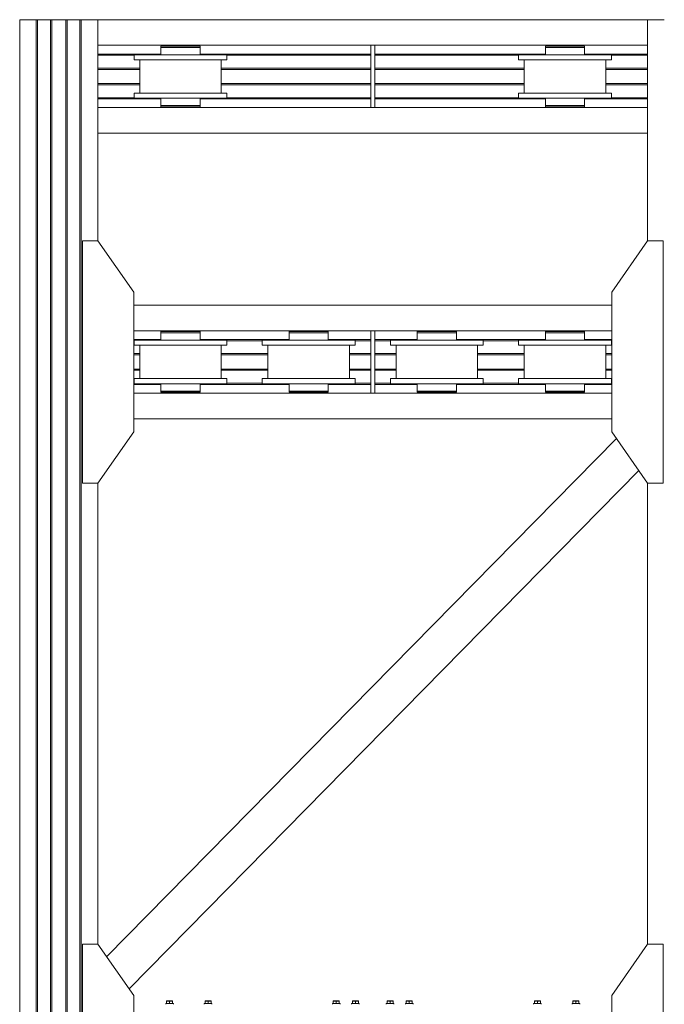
# Model space of a CAD drawing. Header units: millimetres. Extents: x 53056 to 116131, y -669674 to -625124.
# Tile 53 of 168: x 67445 to 69960, y -654486 to -650643. Entities that reach past the tile are written whole.
import ezdxf

# ---------------------------------------------------------------- set-up
doc = ezdxf.new("R2010")
doc.units = ezdxf.units.MM
doc.header["$MEASUREMENT"] = 0
doc.linetypes.add('DGN Style 1', pattern=[536.199087, 0.892178, -535.306909])
for name, color, linetype, lineweight in [('Main Cradle', 7, 'Continuous', 0), ('Main Cradle Blocks', 7, 'Continuous', 0), ('Main Cradle Rails', 7, 'Continuous', 0)]:
    doc.layers.add(name, color=color, linetype=linetype, lineweight=lineweight)

# ---------------------------------------------------------------- blocks, each defined once
blk = doc.blocks.new('*U55')
at = {"layer": 'Main Cradle', "color": 7, "linetype": 'Continuous', "lineweight": 0}
for p, q in [((-17148.7, -4626.6), (-17148.7, -3243.7)), ((-17083.8, -4626.6), (-17083.8, -3243.7)), ((-17079.1, -4626.6), (-17079.1, -3243.7)), ((-17028.8, -4626.6), (-17028.8, -3243.7)), ((-17023.8, -4626.6), (-17023.8, -3243.7)), ((-16968.8, -4626.6), (-16968.8, -3243.7)), ((-16963.8, -4626.6), (-16963.8, -3243.7)), ((-16913.4, -4626.6), (-16913.4, -3243.7)), ((-16908.8, -4626.6), (-16908.8, -3243.7)), ((-16843.9, -4106.9), (-16843.9, -3243.7)), ((-14698.7, -3243.7), (-16843.9, -3243.7)), ((-14698.7, -3243.7), (-14698.7, -4106.9)), ((-16843.9, -3343.7), (-15779.3, -3343.7)), ((-16561.3, -3346.7), (-16561.3, -3343.7)), ((-16451.9, -3380.2), (-16521.3, -3380.2)), ((-16481.3, -3343.7), (-16481.3, -3346.7)), ((-16467.4, -3346.7), (-16450.9, -3346.7)), ((-16450.9, -3346.7), (-16445.1, -3346.7)), ((-15763.3, -3343.7), (-14698.7, -3343.7)), ((-15021.3, -3380.2), (-15090.6, -3380.2)), ((-15061.3, -3346.7), (-15061.3, -3343.7)), ((-14951.9, -3380.2), (-15021.3, -3380.2)), ((-14981.3, -3343.7), (-14981.3, -3346.7)), ((-14967.4, -3346.7), (-14950.9, -3346.7)), ((-14950.9, -3346.7), (-14945.1, -3346.7)), ((-16680.3, -3530.2), (-16680.3, -3400.2)), ((-16362.3, -3400.2), (-16362.3, -3530.2)), ((-16340.1, -3400.2), (-16353.8, -3400.2)), ((-15180.3, -3530.2), (-15180.3, -3400.2)), ((-14862.3, -3400.2), (-14862.3, -3530.2)), ((-14840.1, -3400.2), (-14853.8, -3400.2)), ((-16451.9, -3530.2), (-16521.3, -3530.2)), ((-14951.9, -3530.2), (-15021.3, -3530.2)), ((-16450.9, -3550.2), (-16445.1, -3550.2)), ((-16340.1, -3550.2), (-16353.8, -3550.2)), ((-14950.9, -3550.2), (-14945.1, -3550.2)), ((-14840.1, -3550.2), (-14853.8, -3550.2)), ((-16843.9, -3586.7), (-15779.3, -3586.7)), ((-16561.3, -3586.7), (-16561.3, -3583.7)), ((-16558.7, -3583.7), (-16558.2, -3583.7)), ((-16550.4, -3578.7), (-16521.3, -3578.7)), ((-16493, -3583.7), (-16492.9, -3583.7)), ((-16492.9, -3583.7), (-16492.7, -3583.7)), ((-16492.7, -3583.7), (-16492.1, -3583.7)), ((-16492.1, -3583.7), (-16485.9, -3583.7)), ((-16485.9, -3583.7), (-16484.3, -3583.7)), ((-16484.3, -3583.7), (-16481.3, -3583.7)), ((-16481.3, -3583.7), (-16481.3, -3586.7)), ((-16467.4, -3578.7), (-16450.9, -3578.7)), ((-16450.9, -3578.7), (-16445.1, -3578.7)), ((-15763.3, -3586.7), (-14698.7, -3586.7)), ((-15061.3, -3586.7), (-15061.3, -3583.7)), ((-15050.4, -3578.7), (-15021.3, -3578.7)), ((-14984.3, -3583.7), (-14981.3, -3583.7)), ((-14981.3, -3583.7), (-14981.3, -3586.7)), ((-14967.4, -3578.7), (-14950.9, -3578.7)), ((-14950.9, -3578.7), (-14945.1, -3578.7)), ((-14698.7, -3686.7), (-16843.9, -3686.7)), ((-14838.7, -4357.9), (-16703.9, -4357.9)), ((-16703.9, -4457.9), (-15779.3, -4457.9)), ((-16561.3, -4460.9), (-16561.3, -4457.9)), ((-16451.9, -4494.4), (-16521.3, -4494.4)), ((-16481.3, -4457.9), (-16481.3, -4460.9)), ((-16467.4, -4460.9), (-16450.9, -4460.9)), ((-16450.9, -4460.9), (-16445.1, -4460.9)), ((-16021.3, -4494.4), (-16090.6, -4494.4)), ((-16061.3, -4460.9), (-16061.3, -4457.9)), ((-15951.9, -4494.4), (-16021.3, -4494.4)), ((-15981.3, -4457.9), (-15981.3, -4460.9)), ((-15967.4, -4460.9), (-15950.9, -4460.9)), ((-15950.9, -4460.9), (-15945.1, -4460.9)), ((-15779.3, -4626.6), (-15779.3, -4457.9)), ((-15763.3, -4457.9), (-14838.7, -4457.9)), ((-15521.3, -4494.4), (-15590.6, -4494.4)), ((-15561.3, -4460.9), (-15561.3, -4457.9)), ((-15451.9, -4494.4), (-15521.3, -4494.4)), ((-15481.3, -4457.9), (-15481.3, -4460.9)), ((-15467.4, -4460.9), (-15450.9, -4460.9)), ((-15450.9, -4460.9), (-15445.1, -4460.9)), ((-15021.3, -4494.4), (-15090.6, -4494.4)), ((-15061.3, -4460.9), (-15061.3, -4457.9)), ((-14951.9, -4494.4), (-15021.3, -4494.4)), ((-14981.3, -4457.9), (-14981.3, -4460.9)), ((-14967.4, -4460.9), (-14950.9, -4460.9)), ((-14950.9, -4460.9), (-14945.1, -4460.9)), ((-16680.3, -4626.6), (-16680.3, -4514.4)), ((-16362.3, -4514.4), (-16362.3, -4626.6)), ((-16340.1, -4514.4), (-16353.8, -4514.4)), ((-16180.3, -4626.6), (-16180.3, -4514.4)), ((-15862.3, -4514.4), (-15862.3, -4626.6)), ((-15840.1, -4514.4), (-15853.8, -4514.4)), ((-15680.3, -4626.6), (-15680.3, -4514.4)), ((-15521.3, -4514.4), (-15582.1, -4514.4)), ((-15362.3, -4514.4), (-15362.3, -4626.6)), ((-15340.1, -4514.4), (-15353.8, -4514.4)), ((-15180.3, -4626.6), (-15180.3, -4514.4)), ((-15021.3, -4514.4), (-15082.1, -4514.4)), ((-14862.3, -4514.4), (-14862.3, -4626.6)), ((-14840.1, -4514.4), (-14853.8, -4514.4)), ((-17148.7, -9136.6), (-17148.7, -4626.6)), ((-17083.8, -9136.6), (-17083.8, -4626.6)), ((-17079.1, -9136.6), (-17079.1, -4626.6)), ((-17028.8, -9136.6), (-17028.8, -4626.6)), ((-17023.8, -9136.6), (-17023.8, -4626.6)), ((-16968.8, -9136.6), (-16968.8, -4626.6)), ((-16963.8, -9136.6), (-16963.8, -4626.6)), ((-16913.4, -9136.6), (-16913.4, -4626.6)), ((-16908.8, -9136.6), (-16908.8, -4626.6)), ((-16680.3, -4644.4), (-16680.3, -4626.6)), ((-16451.9, -4644.4), (-16521.3, -4644.4)), ((-16362.3, -4626.6), (-16362.3, -4644.4)), ((-16180.3, -4644.4), (-16180.3, -4626.6)), ((-15960.4, -4644.4), (-16021.3, -4644.4)), ((-15951.9, -4644.4), (-15960.4, -4644.4)), ((-15862.3, -4626.6), (-15862.3, -4644.4)), ((-15680.3, -4644.4), (-15680.3, -4626.6)), ((-15460.4, -4644.4), (-15521.3, -4644.4)), ((-15451.9, -4644.4), (-15460.4, -4644.4)), ((-15362.3, -4626.6), (-15362.3, -4644.4)), ((-15180.3, -4644.4), (-15180.3, -4626.6)), ((-14960.4, -4644.4), (-15021.3, -4644.4)), ((-14951.9, -4644.4), (-14960.4, -4644.4)), ((-14862.3, -4626.6), (-14862.3, -4644.4)), ((-16597.5, -4664.4), (-16597.5, -4692.9)), ((-16450.9, -4664.4), (-16445.1, -4664.4)), ((-16445.1, -4692.9), (-16445.1, -4664.4)), ((-16340.1, -4664.4), (-16353.8, -4664.4)), ((-16097.5, -4664.4), (-16097.5, -4692.9)), ((-15950.9, -4664.4), (-15945.1, -4664.4)), ((-15945.1, -4692.9), (-15945.1, -4664.4)), ((-15840.1, -4664.4), (-15853.8, -4664.4)), ((-15597.5, -4664.4), (-15597.5, -4692.9)), ((-15450.9, -4664.4), (-15445.1, -4664.4)), ((-15445.1, -4692.9), (-15445.1, -4664.4)), ((-15340.1, -4664.4), (-15353.8, -4664.4)), ((-15097.5, -4664.4), (-15097.5, -4692.9)), ((-14950.9, -4664.4), (-14945.1, -4664.4)), ((-14945.1, -4692.9), (-14945.1, -4664.4)), ((-14840.1, -4664.4), (-14853.8, -4664.4)), ((-16703.9, -4700.9), (-15779.3, -4700.9)), ((-16561.3, -4700.9), (-16561.3, -4697.9)), ((-16558.7, -4697.9), (-16558.2, -4697.9)), ((-16550.4, -4692.9), (-16521.3, -4692.9)), ((-16493, -4697.9), (-16492.9, -4697.9)), ((-16492.9, -4697.9), (-16492.7, -4697.9)), ((-16492.7, -4697.9), (-16492.1, -4697.9)), ((-16492.1, -4697.9), (-16485.9, -4697.9)), ((-16485.9, -4697.9), (-16484.3, -4697.9)), ((-16484.3, -4697.9), (-16481.3, -4697.9)), ((-16481.3, -4697.9), (-16481.3, -4700.9)), ((-16467.4, -4692.9), (-16450.9, -4692.9)), ((-16450.9, -4692.9), (-16445.1, -4692.9)), ((-16061.3, -4700.9), (-16061.3, -4697.9)), ((-16050.4, -4692.9), (-16021.3, -4692.9)), ((-15984.3, -4697.9), (-15981.3, -4697.9)), ((-15981.3, -4697.9), (-15981.3, -4700.9)), ((-15967.4, -4692.9), (-15950.9, -4692.9)), ((-15950.9, -4692.9), (-15945.1, -4692.9)), ((-15763.3, -4700.9), (-14838.7, -4700.9)), ((-15561.3, -4700.9), (-15561.3, -4697.9)), ((-15558.7, -4697.9), (-15558.2, -4697.9)), ((-15550.4, -4692.9), (-15521.3, -4692.9)), ((-15493, -4697.9), (-15492.9, -4697.9)), ((-15492.9, -4697.9), (-15492.7, -4697.9)), ((-15492.7, -4697.9), (-15492.1, -4697.9)), ((-15492.1, -4697.9), (-15485.9, -4697.9)), ((-15485.9, -4697.9), (-15484.3, -4697.9)), ((-15484.3, -4697.9), (-15481.3, -4697.9)), ((-15481.3, -4697.9), (-15481.3, -4700.9)), ((-15467.4, -4692.9), (-15450.9, -4692.9)), ((-15450.9, -4692.9), (-15445.1, -4692.9)), ((-15061.3, -4700.9), (-15061.3, -4697.9)), ((-15050.4, -4692.9), (-15021.3, -4692.9)), ((-14984.3, -4697.9), (-14981.3, -4697.9)), ((-14981.3, -4697.9), (-14981.3, -4700.9)), ((-14967.4, -4692.9), (-14950.9, -4692.9)), ((-14950.9, -4692.9), (-14945.1, -4692.9)), ((-14838.7, -4800.9), (-16703.9, -4800.9)), ((-16809.5, -6900.3), (-14820.5, -4877.8)), ((-16722, -7025.3), (-14733, -5002.8)), ((-16843.9, -6851.2), (-16843.9, -5051.9)), ((-14698.7, -5051.9), (-14698.7, -6851.2))]:
    blk.add_line(p, q, dxfattribs=at)
at = {"layer": 'Main Cradle', "color": 7, "linetype": 'Continuous', "lineweight": 0, "flags": 128}
for points in [[(-17083.8, -3243.7), (-17148.7, -3243.7), (-17148.7, -3243.7)], [(-17028.8, -3243.7), (-17079.1, -3243.7), (-17080.9, -3243.7), (-17082.4, -3243.7), (-17083.4, -3243.7), (-17083.8, -3243.7), (-17083.8, -3243.7)], [(-16963.8, -3243.7), (-16963.8, -3243.7), (-16964.1, -3243.7), (-16965.2, -3243.7), (-16966.8, -3243.7), (-16968.8, -3243.7), (-17023.8, -3243.7), (-17025.7, -3243.7), (-17027.3, -3243.7), (-17028.4, -3243.7), (-17028.8, -3243.7), (-17028.8, -3243.7)], [(-16908.8, -3243.7), (-16908.8, -3243.7), (-16909.1, -3243.7), (-16910.1, -3243.7), (-16911.6, -3243.7), (-16913.4, -3243.7), (-16963.8, -3243.7)], [(-16843.9, -3243.7), (-16843.9, -3243.7), (-16908.8, -3243.7)], [(-14698.7, -3243.7), (-14698.7, -3243.7), (-14633.8, -3243.7)], [(-16521.3, -3400.2), (-16590.6, -3400.2), (-16649.4, -3400.2), (-16688.7, -3400.2), (-16702.5, -3400.2), (-16702.5, -3380.2), (-16702.5, -3380.2)], [(-16521.3, -3380.2), (-16590.6, -3380.2), (-16649.4, -3380.2), (-16688.7, -3380.2), (-16702.5, -3380.2)], [(-16597.5, -3346.7), (-16597.5, -3346.7), (-16597.5, -3351.7), (-16597.5, -3351.7)], [(-16597.5, -3346.7), (-16591.7, -3346.7), (-16575.1, -3346.7), (-16550.4, -3346.7), (-16521.3, -3346.7), (-16492.1, -3346.7), (-16467.4, -3346.7)], [(-16597.5, -3351.7), (-16597.5, -3351.7), (-16597.5, -3380.2)], [(-16597.5, -3351.7), (-16591.7, -3351.7), (-16575.1, -3351.7), (-16575.1, -3351.7)], [(-16591.7, -3351.7), (-16591.7, -3351.7), (-16575.1, -3351.7)], [(-16575.1, -3351.7), (-16550.4, -3351.7), (-16521.3, -3351.7), (-16521.3, -3351.7)], [(-16521.3, -3351.7), (-16521.3, -3351.7), (-16492.1, -3351.7), (-16467.4, -3351.7), (-16450.9, -3351.7), (-16445.1, -3351.7), (-16445.1, -3346.7)], [(-16340.1, -3380.2), (-16353.8, -3380.2), (-16393.1, -3380.2), (-16451.9, -3380.2)], [(-16445.1, -3380.2), (-16445.1, -3351.7), (-16445.1, -3351.7)], [(-16340.1, -3380.2), (-16340.1, -3380.2), (-16340.1, -3400.2)], [(-15779.3, -3343.7), (-15763.3, -3343.7), (-15763.3, -3586.7), (-15779.3, -3586.7), (-15779.3, -3343.7)], [(-14853.8, -3400.2), (-14893.1, -3400.2), (-14951.9, -3400.2), (-15021.3, -3400.2), (-15090.6, -3400.2), (-15149.4, -3400.2), (-15188.7, -3400.2), (-15202.5, -3400.2), (-15202.5, -3380.2), (-15202.5, -3380.2)], [(-15090.6, -3380.2), (-15090.6, -3380.2), (-15149.4, -3380.2), (-15188.7, -3380.2), (-15202.5, -3380.2)], [(-15097.5, -3346.7), (-15097.5, -3346.7), (-15097.5, -3351.7), (-15097.5, -3351.7)], [(-15097.5, -3346.7), (-15091.7, -3346.7), (-15075.1, -3346.7), (-15050.4, -3346.7), (-15021.3, -3346.7), (-14992.1, -3346.7), (-14967.4, -3346.7)], [(-15097.5, -3351.7), (-15097.5, -3351.7), (-15097.5, -3380.2)], [(-15097.5, -3351.7), (-15091.7, -3351.7), (-15075.1, -3351.7), (-15075.1, -3351.7)], [(-15091.7, -3351.7), (-15091.7, -3351.7), (-15075.1, -3351.7)], [(-15075.1, -3351.7), (-15050.4, -3351.7), (-15021.3, -3351.7), (-15021.3, -3351.7)], [(-15021.3, -3351.7), (-15021.3, -3351.7), (-14992.1, -3351.7), (-14967.4, -3351.7), (-14950.9, -3351.7), (-14945.1, -3351.7), (-14945.1, -3346.7)], [(-14840.1, -3380.2), (-14853.8, -3380.2), (-14893.1, -3380.2), (-14951.9, -3380.2)], [(-14945.1, -3380.2), (-14945.1, -3351.7), (-14945.1, -3351.7)], [(-14840.1, -3380.2), (-14840.1, -3380.2), (-14840.1, -3400.2)], [(-16353.8, -3400.2), (-16393.1, -3400.2), (-16451.9, -3400.2), (-16521.3, -3400.2), (-16521.3, -3400.2)], [(-16353.8, -3550.2), (-16393.1, -3550.2), (-16451.9, -3550.2), (-16521.3, -3550.2), (-16590.6, -3550.2), (-16649.4, -3550.2), (-16688.7, -3550.2), (-16702.5, -3550.2), (-16702.5, -3530.2), (-16702.5, -3530.2)], [(-16521.3, -3530.2), (-16590.6, -3530.2), (-16649.4, -3530.2), (-16688.7, -3530.2), (-16702.5, -3530.2)], [(-16340.1, -3530.2), (-16353.8, -3530.2), (-16393.1, -3530.2), (-16451.9, -3530.2)], [(-16340.1, -3530.2), (-16340.1, -3530.2), (-16340.1, -3550.2)], [(-15021.3, -3550.2), (-15021.3, -3550.2), (-15090.6, -3550.2), (-15149.4, -3550.2), (-15188.7, -3550.2), (-15202.5, -3550.2), (-15202.5, -3530.2), (-15202.5, -3530.2)], [(-15021.3, -3530.2), (-15090.6, -3530.2), (-15149.4, -3530.2), (-15188.7, -3530.2), (-15202.5, -3530.2)], [(-14840.1, -3530.2), (-14853.8, -3530.2), (-14893.1, -3530.2), (-14951.9, -3530.2)], [(-14840.1, -3530.2), (-14840.1, -3530.2), (-14840.1, -3550.2)], [(-16597.5, -3550.2), (-16597.5, -3578.7), (-16591.7, -3578.7), (-16575.1, -3578.7), (-16550.4, -3578.7), (-16550.4, -3578.7)], [(-16591.7, -3550.2), (-16591.7, -3550.2), (-16592.4, -3550.2), (-16597.5, -3550.2), (-16597.5, -3550.2)], [(-16445.1, -3578.7), (-16445.1, -3578.7), (-16445.1, -3550.2)], [(-15097.5, -3550.2), (-15097.5, -3578.7), (-15091.7, -3578.7), (-15075.1, -3578.7), (-15050.4, -3578.7), (-15050.4, -3578.7)], [(-15091.7, -3550.2), (-15091.7, -3550.2), (-15092.4, -3550.2), (-15097.5, -3550.2), (-15097.5, -3550.2)], [(-14853.8, -3550.2), (-14893.1, -3550.2), (-14951.9, -3550.2), (-15021.3, -3550.2)], [(-14945.1, -3578.7), (-14945.1, -3578.7), (-14945.1, -3550.2)], [(-16597.5, -3578.7), (-16597.5, -3578.7), (-16597.5, -3583.7), (-16591.7, -3583.7), (-16575.1, -3583.7), (-16550.4, -3583.7), (-16521.3, -3583.7), (-16492.1, -3583.7), (-16467.4, -3583.7), (-16450.9, -3583.7), (-16445.1, -3583.7), (-16445.1, -3578.7)], [(-16591.7, -3578.7), (-16591.7, -3578.7), (-16575.1, -3578.7)], [(-16561.3, -3583.7), (-16561.3, -3583.7), (-16558.7, -3583.7)], [(-16550.4, -3578.7), (-16550.4, -3578.7), (-16521.3, -3578.7)], [(-16521.3, -3578.7), (-16521.3, -3578.7), (-16492.1, -3578.7), (-16467.4, -3578.7)], [(-15097.5, -3578.7), (-15097.5, -3578.7), (-15097.5, -3583.7), (-15091.7, -3583.7), (-15075.1, -3583.7), (-15050.4, -3583.7), (-15021.3, -3583.7), (-14992.1, -3583.7), (-14967.4, -3583.7), (-14950.9, -3583.7), (-14945.1, -3583.7), (-14945.1, -3578.7)], [(-15091.7, -3578.7), (-15091.7, -3578.7), (-15075.1, -3578.7)], [(-15058.2, -3583.7), (-15058.2, -3583.7), (-15058.7, -3583.7), (-15061.3, -3583.7), (-15061.3, -3583.7), (-15061.3, -3583.7)], [(-15050.4, -3578.7), (-15050.4, -3578.7), (-15021.3, -3578.7)], [(-15021.3, -3578.7), (-15021.3, -3578.7), (-14992.1, -3578.7), (-14967.4, -3578.7)], [(-14992.1, -3583.7), (-14992.7, -3583.7), (-14992.9, -3583.7), (-14993, -3583.7)], [(-14984.3, -3583.7), (-14985.9, -3583.7), (-14992.1, -3583.7)], [(-16703.9, -4626.6), (-16703.9, -4306.9), (-16843.8, -4106.9), (-16903.8, -4106.9), (-16903.9, -4626.6)], [(-14838.7, -4626.6), (-14838.7, -4306.9), (-14698.7, -4106.9), (-14638.7, -4106.9), (-14638.7, -4626.6)], [(-16521.3, -4514.4), (-16590.6, -4514.4), (-16649.4, -4514.4), (-16688.7, -4514.4), (-16702.5, -4514.4), (-16702.5, -4494.4), (-16702.5, -4494.4)], [(-16521.3, -4494.4), (-16590.6, -4494.4), (-16649.4, -4494.4), (-16688.7, -4494.4), (-16702.5, -4494.4)], [(-16597.5, -4460.9), (-16597.5, -4460.9), (-16597.5, -4465.9), (-16597.5, -4465.9)], [(-16597.5, -4460.9), (-16591.7, -4460.9), (-16575.1, -4460.9), (-16550.4, -4460.9), (-16521.3, -4460.9), (-16492.1, -4460.9), (-16467.4, -4460.9)], [(-16597.5, -4465.9), (-16597.5, -4465.9), (-16597.5, -4494.4)], [(-16597.5, -4465.9), (-16591.7, -4465.9), (-16575.1, -4465.9), (-16575.1, -4465.9)], [(-16591.7, -4465.9), (-16591.7, -4465.9), (-16575.1, -4465.9)], [(-16575.1, -4465.9), (-16550.4, -4465.9), (-16521.3, -4465.9), (-16521.3, -4465.9)], [(-16521.3, -4465.9), (-16521.3, -4465.9), (-16492.1, -4465.9), (-16467.4, -4465.9), (-16450.9, -4465.9), (-16445.1, -4465.9), (-16445.1, -4460.9)], [(-16340.1, -4494.4), (-16353.8, -4494.4), (-16393.1, -4494.4), (-16451.9, -4494.4)], [(-16445.1, -4494.4), (-16445.1, -4465.9), (-16445.1, -4465.9)], [(-16340.1, -4494.4), (-16340.1, -4494.4), (-16340.1, -4514.4)], [(-16021.3, -4514.4), (-16090.6, -4514.4), (-16149.4, -4514.4), (-16188.7, -4514.4), (-16202.5, -4514.4), (-16202.5, -4494.4), (-16202.5, -4494.4)], [(-16090.6, -4494.4), (-16090.6, -4494.4), (-16149.4, -4494.4), (-16188.7, -4494.4), (-16202.5, -4494.4)], [(-16097.5, -4460.9), (-16097.5, -4460.9), (-16097.5, -4465.9), (-16097.5, -4465.9)], [(-16097.5, -4460.9), (-16091.7, -4460.9), (-16075.1, -4460.9), (-16050.4, -4460.9), (-16021.3, -4460.9), (-15992.1, -4460.9), (-15967.4, -4460.9)], [(-16097.5, -4465.9), (-16097.5, -4465.9), (-16097.5, -4494.4)], [(-16097.5, -4465.9), (-16091.7, -4465.9), (-16075.1, -4465.9), (-16050.4, -4465.9), (-16021.3, -4465.9), (-16021.3, -4465.9)], [(-16091.7, -4465.9), (-16091.7, -4465.9), (-16075.1, -4465.9)], [(-16021.3, -4465.9), (-16021.3, -4465.9), (-15992.1, -4465.9), (-15967.4, -4465.9)], [(-15967.4, -4465.9), (-15967.4, -4465.9), (-15950.9, -4465.9), (-15945.1, -4465.9), (-15945.1, -4460.9)], [(-15840.1, -4494.4), (-15853.8, -4494.4), (-15893.1, -4494.4), (-15951.9, -4494.4)], [(-15945.1, -4494.4), (-15945.1, -4465.9), (-15945.1, -4465.9)], [(-15840.1, -4494.4), (-15840.1, -4494.4), (-15840.1, -4514.4)], [(-15779.3, -4457.9), (-15763.3, -4457.9), (-15763.3, -4626.6)], [(-15582.1, -4514.4), (-15590.6, -4514.4), (-15649.4, -4514.4), (-15688.7, -4514.4), (-15702.5, -4514.4), (-15702.5, -4494.4), (-15702.5, -4494.4)], [(-15590.6, -4494.4), (-15590.6, -4494.4), (-15649.4, -4494.4), (-15688.7, -4494.4), (-15702.5, -4494.4)], [(-15597.5, -4460.9), (-15597.5, -4460.9), (-15597.5, -4465.9), (-15597.5, -4465.9)], [(-15597.5, -4460.9), (-15591.7, -4460.9), (-15575.1, -4460.9), (-15550.4, -4460.9), (-15521.3, -4460.9), (-15492.1, -4460.9), (-15467.4, -4460.9)], [(-15597.5, -4465.9), (-15597.5, -4465.9), (-15597.5, -4494.4)], [(-15597.5, -4465.9), (-15591.7, -4465.9), (-15575.1, -4465.9), (-15575.1, -4465.9)], [(-15591.7, -4465.9), (-15591.7, -4465.9), (-15575.1, -4465.9)], [(-15575.1, -4465.9), (-15550.4, -4465.9), (-15521.3, -4465.9), (-15521.3, -4465.9)], [(-15521.3, -4465.9), (-15521.3, -4465.9), (-15492.1, -4465.9), (-15467.4, -4465.9), (-15450.9, -4465.9), (-15445.1, -4465.9), (-15445.1, -4460.9)], [(-15340.1, -4494.4), (-15353.8, -4494.4), (-15393.1, -4494.4), (-15451.9, -4494.4)], [(-15445.1, -4494.4), (-15445.1, -4465.9), (-15445.1, -4465.9)], [(-15340.1, -4494.4), (-15340.1, -4494.4), (-15340.1, -4514.4)], [(-15082.1, -4514.4), (-15090.6, -4514.4), (-15149.4, -4514.4), (-15188.7, -4514.4), (-15202.5, -4514.4), (-15202.5, -4494.4), (-15202.5, -4494.4)], [(-15090.6, -4494.4), (-15090.6, -4494.4), (-15149.4, -4494.4), (-15188.7, -4494.4), (-15202.5, -4494.4)], [(-15097.5, -4460.9), (-15097.5, -4460.9), (-15097.5, -4465.9), (-15097.5, -4465.9)], [(-15097.5, -4460.9), (-15091.7, -4460.9), (-15075.1, -4460.9), (-15050.4, -4460.9), (-15021.3, -4460.9), (-14992.1, -4460.9), (-14967.4, -4460.9)], [(-15097.5, -4465.9), (-15097.5, -4465.9), (-15097.5, -4494.4)], [(-15097.5, -4465.9), (-15091.7, -4465.9), (-15075.1, -4465.9), (-15050.4, -4465.9), (-15021.3, -4465.9), (-15021.3, -4465.9)], [(-15091.7, -4465.9), (-15091.7, -4465.9), (-15075.1, -4465.9)], [(-15021.3, -4465.9), (-15021.3, -4465.9), (-14992.1, -4465.9), (-14967.4, -4465.9), (-14950.9, -4465.9), (-14945.1, -4465.9), (-14945.1, -4460.9)], [(-14840.1, -4494.4), (-14853.8, -4494.4), (-14893.1, -4494.4), (-14951.9, -4494.4)], [(-14945.1, -4494.4), (-14945.1, -4465.9), (-14945.1, -4465.9)], [(-14840.1, -4494.4), (-14840.1, -4494.4), (-14840.1, -4514.4)], [(-16353.8, -4514.4), (-16393.1, -4514.4), (-16451.9, -4514.4), (-16521.3, -4514.4), (-16521.3, -4514.4)], [(-15960.4, -4514.4), (-16021.3, -4514.4), (-16021.3, -4514.4)], [(-15853.8, -4514.4), (-15893.1, -4514.4), (-15951.9, -4514.4), (-15960.4, -4514.4)], [(-15353.8, -4514.4), (-15393.1, -4514.4), (-15451.9, -4514.4), (-15521.3, -4514.4), (-15521.3, -4514.4)], [(-14853.8, -4514.4), (-14893.1, -4514.4), (-14951.9, -4514.4), (-15021.3, -4514.4), (-15021.3, -4514.4)], [(-16903.9, -4626.6), (-16903.9, -5051.9), (-16843.9, -5051.9)], [(-16843.9, -5051.9), (-16703.9, -4851.9), (-16703.9, -4626.6)], [(-16353.8, -4664.4), (-16393.1, -4664.4), (-16451.9, -4664.4), (-16521.3, -4664.4), (-16590.6, -4664.4), (-16649.4, -4664.4), (-16688.7, -4664.4), (-16702.5, -4664.4), (-16702.5, -4644.4), (-16702.5, -4644.4)], [(-16521.3, -4644.4), (-16590.6, -4644.4), (-16649.4, -4644.4), (-16688.7, -4644.4), (-16702.5, -4644.4)], [(-16340.1, -4644.4), (-16353.8, -4644.4), (-16393.1, -4644.4), (-16451.9, -4644.4)], [(-16340.1, -4644.4), (-16340.1, -4644.4), (-16340.1, -4664.4)], [(-15853.8, -4664.4), (-15893.1, -4664.4), (-15951.9, -4664.4), (-16021.3, -4664.4), (-16090.6, -4664.4), (-16149.4, -4664.4), (-16188.7, -4664.4), (-16202.5, -4664.4), (-16202.5, -4644.4), (-16202.5, -4644.4)], [(-16021.3, -4644.4), (-16090.6, -4644.4), (-16149.4, -4644.4), (-16188.7, -4644.4), (-16202.5, -4644.4)], [(-15840.1, -4644.4), (-15853.8, -4644.4), (-15893.1, -4644.4), (-15951.9, -4644.4)], [(-15840.1, -4644.4), (-15840.1, -4644.4), (-15840.1, -4664.4)], [(-15763.3, -4626.6), (-15763.3, -4700.9), (-15779.3, -4700.9), (-15779.3, -4626.6)], [(-15353.8, -4664.4), (-15393.1, -4664.4), (-15451.9, -4664.4), (-15521.3, -4664.4), (-15590.6, -4664.4), (-15649.4, -4664.4), (-15688.7, -4664.4), (-15702.5, -4664.4), (-15702.5, -4644.4), (-15702.5, -4644.4)], [(-15521.3, -4644.4), (-15590.6, -4644.4), (-15649.4, -4644.4), (-15688.7, -4644.4), (-15702.5, -4644.4)], [(-15340.1, -4644.4), (-15353.8, -4644.4), (-15393.1, -4644.4), (-15451.9, -4644.4)], [(-15340.1, -4644.4), (-15340.1, -4644.4), (-15340.1, -4664.4)], [(-14853.8, -4664.4), (-14893.1, -4664.4), (-14951.9, -4664.4), (-15021.3, -4664.4), (-15090.6, -4664.4), (-15149.4, -4664.4), (-15188.7, -4664.4), (-15202.5, -4664.4), (-15202.5, -4644.4), (-15202.5, -4644.4)], [(-15021.3, -4644.4), (-15090.6, -4644.4), (-15149.4, -4644.4), (-15188.7, -4644.4), (-15202.5, -4644.4)], [(-14840.1, -4644.4), (-14853.8, -4644.4), (-14893.1, -4644.4), (-14951.9, -4644.4)], [(-14840.1, -4644.4), (-14840.1, -4644.4), (-14840.1, -4664.4)], [(-14698.7, -5051.9), (-14838.7, -4851.9), (-14838.7, -4626.6)], [(-14638.7, -4626.6), (-14638.7, -5051.9), (-14698.7, -5051.9)], [(-16591.7, -4664.4), (-16591.7, -4664.4), (-16592.4, -4664.4), (-16597.5, -4664.4), (-16597.5, -4664.4), (-16597.5, -4664.4)], [(-16091.7, -4664.4), (-16091.7, -4664.4), (-16092.4, -4664.4), (-16097.5, -4664.4), (-16097.5, -4664.4), (-16097.5, -4664.4)], [(-15591.7, -4664.4), (-15591.7, -4664.4), (-15592.4, -4664.4), (-15597.5, -4664.4), (-15597.5, -4664.4), (-15597.5, -4664.4)], [(-15097.5, -4664.4), (-15097.5, -4664.4), (-15097.5, -4664.4), (-15092.4, -4664.4), (-15091.7, -4664.4), (-15091.7, -4664.4)], [(-16597.5, -4692.9), (-16597.5, -4692.9), (-16597.5, -4697.9), (-16591.7, -4697.9), (-16575.1, -4697.9), (-16550.4, -4697.9), (-16521.3, -4697.9), (-16492.1, -4697.9), (-16467.4, -4697.9), (-16450.9, -4697.9), (-16445.1, -4697.9), (-16445.1, -4692.9)], [(-16597.5, -4692.9), (-16597.5, -4692.9), (-16591.7, -4692.9), (-16575.1, -4692.9), (-16550.4, -4692.9), (-16550.4, -4692.9)], [(-16591.7, -4692.9), (-16591.7, -4692.9), (-16575.1, -4692.9)], [(-16561.3, -4697.9), (-16561.3, -4697.9), (-16558.7, -4697.9)], [(-16550.4, -4692.9), (-16550.4, -4692.9), (-16521.3, -4692.9)], [(-16521.3, -4692.9), (-16521.3, -4692.9), (-16492.1, -4692.9), (-16467.4, -4692.9)], [(-16097.5, -4692.9), (-16097.5, -4692.9), (-16097.5, -4697.9), (-16091.7, -4697.9), (-16075.1, -4697.9), (-16050.4, -4697.9), (-16021.3, -4697.9), (-15992.1, -4697.9), (-15967.4, -4697.9), (-15950.9, -4697.9), (-15945.1, -4697.9), (-15945.1, -4692.9)], [(-16097.5, -4692.9), (-16097.5, -4692.9), (-16091.7, -4692.9), (-16075.1, -4692.9), (-16050.4, -4692.9), (-16050.4, -4692.9)], [(-16091.7, -4692.9), (-16091.7, -4692.9), (-16075.1, -4692.9)], [(-16058.2, -4697.9), (-16058.2, -4697.9), (-16058.7, -4697.9), (-16061.3, -4697.9), (-16061.3, -4697.9), (-16061.3, -4697.9)], [(-16050.4, -4692.9), (-16050.4, -4692.9), (-16021.3, -4692.9)], [(-16021.3, -4692.9), (-16021.3, -4692.9), (-15992.1, -4692.9), (-15967.4, -4692.9)], [(-15992.1, -4697.9), (-15992.7, -4697.9), (-15992.9, -4697.9), (-15993, -4697.9)], [(-15984.3, -4697.9), (-15985.9, -4697.9), (-15992.1, -4697.9)], [(-15597.5, -4692.9), (-15597.5, -4692.9), (-15597.5, -4697.9), (-15591.7, -4697.9), (-15575.1, -4697.9), (-15550.4, -4697.9), (-15521.3, -4697.9), (-15492.1, -4697.9), (-15467.4, -4697.9), (-15450.9, -4697.9), (-15445.1, -4697.9), (-15445.1, -4692.9)], [(-15597.5, -4692.9), (-15597.5, -4692.9), (-15591.7, -4692.9), (-15575.1, -4692.9), (-15550.4, -4692.9), (-15550.4, -4692.9)], [(-15591.7, -4692.9), (-15591.7, -4692.9), (-15575.1, -4692.9)], [(-15561.3, -4697.9), (-15561.3, -4697.9), (-15558.7, -4697.9)], [(-15550.4, -4692.9), (-15550.4, -4692.9), (-15521.3, -4692.9)], [(-15521.3, -4692.9), (-15521.3, -4692.9), (-15492.1, -4692.9), (-15467.4, -4692.9)], [(-15097.5, -4692.9), (-15097.5, -4692.9), (-15097.5, -4697.9), (-15091.7, -4697.9), (-15075.1, -4697.9), (-15050.4, -4697.9), (-15021.3, -4697.9), (-14992.1, -4697.9), (-14967.4, -4697.9), (-14950.9, -4697.9), (-14945.1, -4697.9), (-14945.1, -4692.9)], [(-15097.5, -4692.9), (-15097.5, -4692.9), (-15091.7, -4692.9), (-15075.1, -4692.9), (-15050.4, -4692.9), (-15050.4, -4692.9)], [(-15091.7, -4692.9), (-15091.7, -4692.9), (-15075.1, -4692.9)], [(-15058.2, -4697.9), (-15058.2, -4697.9), (-15058.7, -4697.9), (-15061.3, -4697.9), (-15061.3, -4697.9), (-15061.3, -4697.9)], [(-15050.4, -4692.9), (-15050.4, -4692.9), (-15021.3, -4692.9)], [(-15021.3, -4692.9), (-15021.3, -4692.9), (-14992.1, -4692.9), (-14967.4, -4692.9)], [(-14992.1, -4697.9), (-14992.7, -4697.9), (-14992.9, -4697.9), (-14993, -4697.9)], [(-14984.3, -4697.9), (-14985.9, -4697.9), (-14992.1, -4697.9)], [(-16843.9, -7796.2), (-16703.9, -7596.2), (-16703.9, -7051.2), (-16843.8, -6851.2), (-16903.8, -6851.2), (-16903.9, -7796.2), (-16843.9, -7796.2)], [(-14698.7, -7796.2), (-14838.7, -7596.2), (-14838.7, -7051.2), (-14698.7, -6851.2), (-14638.7, -6851.2), (-14638.7, -7796.2), (-14698.7, -7796.2)]]:
    blk.add_lwpolyline(points, dxfattribs=at)
at = {"layer": 'Main Cradle Blocks', "color": 7, "linetype": 'Continuous', "lineweight": 0}
for p, q in [((-16575.3, -7073.2), (-16574.6, -7073.2)), ((-16575.3, -7073.4), (-16575.3, -7073.2)), ((-16575.3, -7075), (-16573.2, -7073.9)), ((-16575.3, -7083.2), (-16575.3, -7075)), ((-16574.8, -7073.2), (-16574.6, -7073.2)), ((-16569.5, -7073.2), (-16565.8, -7073.2)), ((-16569.5, -7073.2), (-16566.8, -7073.2)), ((-16569.5, -7083.2), (-16563.8, -7083.2)), ((-16565.9, -7074), (-16563.8, -7075)), ((-16563.8, -7075), (-16561.6, -7073.9)), ((-16563.8, -7075), (-16563.8, -7083.2)), ((-16558, -7073.2), (-16560.7, -7073.2)), ((-16558, -7073.2), (-16554.9, -7073.2)), ((-16555, -7073.2), (-16554.9, -7073.2)), ((-16554.3, -7074), (-16552.2, -7075)), ((-16552.9, -7073.2), (-16553.1, -7073.2)), ((-16552.8, -7073.2), (-16552.9, -7073.2)), ((-16552.2, -7074), (-16552.2, -7075)), ((-16552.2, -7075), (-16552.2, -7083.2)), ((-16425.3, -7074), (-16425.3, -7075)), ((-16423.2, -7074), (-16425.3, -7075)), ((-16425.3, -7075), (-16425.3, -7083.2)), ((-16424.8, -7073.2), (-16424.6, -7073.2)), ((-16424.4, -7073.2), (-16424.6, -7073.2)), ((-16419.5, -7073.2), (-16422.6, -7073.2)), ((-16422.6, -7073.2), (-16422.5, -7073.2)), ((-16416.8, -7073.2), (-16419.5, -7073.2)), ((-16413.8, -7075), (-16415.9, -7073.9)), ((-16411.6, -7074), (-16413.8, -7075)), ((-16413.8, -7075), (-16413.8, -7083.2)), ((-16408, -7083.2), (-16413.8, -7083.2)), ((-16408, -7073.2), (-16411.7, -7073.2)), ((-16410.7, -7073.2), (-16408, -7073.2)), ((-16402.2, -7075), (-16404.3, -7073.9)), ((-16402.2, -7073.2), (-16402.9, -7073.2)), ((-16402.9, -7073.2), (-16402.8, -7073.2)), ((-16402.2, -7073.4), (-16402.2, -7073.2)), ((-16402.2, -7083.2), (-16402.2, -7075)), ((-15925.3, -7073.2), (-15924.6, -7073.2)), ((-15925.3, -7073.4), (-15925.3, -7073.2)), ((-15925.3, -7075), (-15923.2, -7073.9)), ((-15925.3, -7083.2), (-15925.3, -7075)), ((-15924.8, -7073.2), (-15924.6, -7073.2)), ((-15919.5, -7073.2), (-15915.8, -7073.2)), ((-15919.5, -7073.2), (-15916.8, -7073.2)), ((-15919.5, -7083.2), (-15913.8, -7083.2)), ((-15915.9, -7074), (-15913.8, -7075)), ((-15913.8, -7075), (-15911.6, -7073.9)), ((-15913.8, -7075), (-15913.8, -7083.2)), ((-15908, -7073.2), (-15910.7, -7073.2)), ((-15908, -7073.2), (-15904.9, -7073.2)), ((-15905, -7073.2), (-15904.9, -7073.2)), ((-15904.3, -7074), (-15902.2, -7075)), ((-15902.9, -7073.2), (-15903.1, -7073.2)), ((-15902.8, -7073.2), (-15902.9, -7073.2)), ((-15902.2, -7074), (-15902.2, -7075)), ((-15902.2, -7075), (-15902.2, -7083.2)), ((-15850.3, -7074), (-15850.3, -7075)), ((-15848.2, -7074), (-15850.3, -7075)), ((-15850.3, -7075), (-15850.3, -7083.2)), ((-15849.8, -7073.2), (-15849.6, -7073.2)), ((-15849.4, -7073.2), (-15849.6, -7073.2)), ((-15844.5, -7073.2), (-15847.6, -7073.2)), ((-15847.6, -7073.2), (-15847.5, -7073.2)), ((-15841.8, -7073.2), (-15844.5, -7073.2)), ((-15838.8, -7075), (-15840.9, -7073.9)), ((-15836.6, -7074), (-15838.8, -7075)), ((-15838.8, -7075), (-15838.8, -7083.2)), ((-15833, -7083.2), (-15838.8, -7083.2)), ((-15833, -7073.2), (-15836.7, -7073.2)), ((-15835.7, -7073.2), (-15833, -7073.2)), ((-15827.2, -7075), (-15829.3, -7073.9)), ((-15827.2, -7073.2), (-15827.9, -7073.2)), ((-15827.9, -7073.2), (-15827.8, -7073.2)), ((-15827.2, -7073.4), (-15827.2, -7073.2)), ((-15827.2, -7083.2), (-15827.2, -7075)), ((-15715.3, -7073.2), (-15714.6, -7073.2)), ((-15715.3, -7073.4), (-15715.3, -7073.2)), ((-15715.3, -7075), (-15713.2, -7073.9)), ((-15715.3, -7083.2), (-15715.3, -7075)), ((-15714.8, -7073.2), (-15714.6, -7073.2)), ((-15709.5, -7073.2), (-15705.8, -7073.2)), ((-15709.5, -7073.2), (-15706.8, -7073.2)), ((-15709.5, -7083.2), (-15703.8, -7083.2)), ((-15705.9, -7074), (-15703.8, -7075)), ((-15703.8, -7075), (-15701.6, -7073.9)), ((-15703.8, -7075), (-15703.8, -7083.2)), ((-15698, -7073.2), (-15700.7, -7073.2)), ((-15698, -7073.2), (-15694.9, -7073.2)), ((-15695, -7073.2), (-15694.9, -7073.2)), ((-15694.3, -7074), (-15692.2, -7075)), ((-15692.9, -7073.2), (-15693.1, -7073.2)), ((-15692.8, -7073.2), (-15692.9, -7073.2)), ((-15692.2, -7074), (-15692.2, -7075)), ((-15692.2, -7075), (-15692.2, -7083.2)), ((-15640.3, -7074), (-15640.3, -7075)), ((-15638.2, -7074), (-15640.3, -7075)), ((-15640.3, -7075), (-15640.3, -7083.2)), ((-15639.8, -7073.2), (-15639.6, -7073.2)), ((-15639.4, -7073.2), (-15639.6, -7073.2)), ((-15634.5, -7073.2), (-15637.6, -7073.2)), ((-15637.6, -7073.2), (-15637.5, -7073.2)), ((-15631.8, -7073.2), (-15634.5, -7073.2)), ((-15628.8, -7075), (-15630.9, -7073.9)), ((-15626.6, -7074), (-15628.8, -7075)), ((-15628.8, -7075), (-15628.8, -7083.2)), ((-15623, -7083.2), (-15628.8, -7083.2)), ((-15623, -7073.2), (-15626.7, -7073.2)), ((-15625.7, -7073.2), (-15623, -7073.2)), ((-15617.2, -7075), (-15619.3, -7073.9)), ((-15617.2, -7073.2), (-15617.9, -7073.2)), ((-15617.9, -7073.2), (-15617.8, -7073.2)), ((-15617.2, -7073.4), (-15617.2, -7073.2)), ((-15617.2, -7083.2), (-15617.2, -7075)), ((-15140.3, -7073.2), (-15139.6, -7073.2)), ((-15140.3, -7073.4), (-15140.3, -7073.2)), ((-15140.3, -7075), (-15138.2, -7073.9)), ((-15140.3, -7083.2), (-15140.3, -7075)), ((-15139.8, -7073.2), (-15139.6, -7073.2)), ((-15134.5, -7073.2), (-15130.8, -7073.2)), ((-15134.5, -7073.2), (-15131.8, -7073.2)), ((-15134.5, -7083.2), (-15128.8, -7083.2)), ((-15130.9, -7074), (-15128.8, -7075)), ((-15128.8, -7075), (-15126.6, -7073.9)), ((-15128.8, -7075), (-15128.8, -7083.2)), ((-15123, -7073.2), (-15125.7, -7073.2)), ((-15123, -7073.2), (-15119.9, -7073.2)), ((-15120, -7073.2), (-15119.9, -7073.2)), ((-15119.3, -7074), (-15117.2, -7075)), ((-15117.9, -7073.2), (-15118.1, -7073.2)), ((-15117.8, -7073.2), (-15117.9, -7073.2)), ((-15117.2, -7074), (-15117.2, -7075)), ((-15117.2, -7075), (-15117.2, -7083.2)), ((-14990.3, -7074), (-14990.3, -7075)), ((-14988.2, -7074), (-14990.3, -7075)), ((-14990.3, -7075), (-14990.3, -7083.2)), ((-14989.8, -7073.2), (-14989.6, -7073.2)), ((-14989.4, -7073.2), (-14989.6, -7073.2)), ((-14984.5, -7073.2), (-14987.6, -7073.2)), ((-14987.6, -7073.2), (-14987.5, -7073.2)), ((-14981.8, -7073.2), (-14984.5, -7073.2)), ((-14978.8, -7075), (-14980.9, -7073.9)), ((-14976.6, -7074), (-14978.8, -7075)), ((-14978.8, -7075), (-14978.8, -7083.2)), ((-14973, -7083.2), (-14978.8, -7083.2)), ((-14973, -7073.2), (-14976.7, -7073.2)), ((-14975.7, -7073.2), (-14973, -7073.2)), ((-14967.2, -7075), (-14969.3, -7073.9)), ((-14967.2, -7073.2), (-14967.9, -7073.2)), ((-14967.9, -7073.2), (-14967.8, -7073.2)), ((-14967.2, -7073.4), (-14967.2, -7073.2)), ((-14967.2, -7083.2), (-14967.2, -7075))]:
    blk.add_line(p, q, dxfattribs=at)
at = {"layer": 'Main Cradle Blocks', "color": 7, "linetype": 'Continuous', "lineweight": 0, "flags": 128}
for points in [[(-16578.8, -7086.2), (-16578.8, -7083.2), (-16577.6, -7083.2), (-16574.4, -7083.2), (-16569.5, -7083.2)], [(-16575.3, -7073.4), (-16575.3, -7073.9), (-16575.3, -7074), (-16575.3, -7075)], [(-16569.5, -7073.2), (-16569.5, -7073.2), (-16572.6, -7073.2), (-16574.6, -7073.2)], [(-16565.9, -7074), (-16566.5, -7073.7), (-16567.6, -7073.4), (-16569.5, -7073.2), (-16570.3, -7073.2), (-16571, -7073.3), (-16573, -7073.8), (-16573.2, -7073.9)], [(-16558, -7073.2), (-16561.7, -7073.2), (-16565.8, -7073.2)], [(-16563.8, -7083.2), (-16558, -7083.2), (-16553.1, -7083.2), (-16549.9, -7083.2), (-16548.8, -7083.2), (-16548.8, -7086.2)], [(-16554.3, -7074), (-16555, -7073.7), (-16556, -7073.4), (-16558, -7073.2), (-16558.7, -7073.2), (-16559.4, -7073.3), (-16561.5, -7073.8), (-16561.6, -7073.9)], [(-16552.2, -7074), (-16552.2, -7073.9), (-16552.2, -7073.3), (-16552.2, -7073.2), (-16552.9, -7073.2), (-16554.9, -7073.2)], [(-16428.8, -7086.2), (-16428.8, -7083.2), (-16427.6, -7083.2), (-16424.4, -7083.2), (-16419.5, -7083.2), (-16413.8, -7083.2)], [(-16422.6, -7073.2), (-16424.6, -7073.2), (-16425.3, -7073.2), (-16425.3, -7073.3), (-16425.3, -7073.9), (-16425.3, -7074)], [(-16415.9, -7073.9), (-16416.1, -7073.8), (-16418.1, -7073.3), (-16418.8, -7073.2), (-16419.5, -7073.2), (-16421.5, -7073.4), (-16422.5, -7073.7), (-16423.2, -7074)], [(-16411.7, -7073.2), (-16415.8, -7073.2), (-16419.5, -7073.2)], [(-16404.3, -7073.9), (-16404.5, -7073.8), (-16406.5, -7073.3), (-16407.2, -7073.2), (-16408, -7073.2), (-16409.9, -7073.4), (-16411, -7073.7), (-16411.6, -7074)], [(-16402.9, -7073.2), (-16404.9, -7073.2), (-16408, -7073.2), (-16408, -7073.2)], [(-16408, -7083.2), (-16403.1, -7083.2), (-16399.9, -7083.2), (-16398.8, -7083.2), (-16398.8, -7086.2)], [(-16402.2, -7075), (-16402.2, -7074), (-16402.2, -7073.9), (-16402.2, -7073.4)], [(-15928.8, -7086.2), (-15928.8, -7083.2), (-15927.6, -7083.2), (-15924.4, -7083.2), (-15919.5, -7083.2)], [(-15925.3, -7073.4), (-15925.3, -7073.9), (-15925.3, -7074), (-15925.3, -7075)], [(-15919.5, -7073.2), (-15919.5, -7073.2), (-15922.6, -7073.2), (-15924.6, -7073.2)], [(-15915.9, -7074), (-15916.5, -7073.7), (-15917.6, -7073.4), (-15919.5, -7073.2), (-15920.3, -7073.2), (-15921, -7073.3), (-15923, -7073.8), (-15923.2, -7073.9)], [(-15908, -7073.2), (-15911.7, -7073.2), (-15915.8, -7073.2)], [(-15913.8, -7083.2), (-15908, -7083.2), (-15903.1, -7083.2), (-15899.9, -7083.2), (-15898.8, -7083.2), (-15898.8, -7086.2)], [(-15904.3, -7074), (-15905, -7073.7), (-15906, -7073.4), (-15908, -7073.2), (-15908.7, -7073.2), (-15909.4, -7073.3), (-15911.5, -7073.8), (-15911.6, -7073.9)], [(-15902.2, -7074), (-15902.2, -7073.9), (-15902.2, -7073.3), (-15902.2, -7073.2), (-15902.9, -7073.2), (-15904.9, -7073.2)], [(-15853.8, -7086.2), (-15853.8, -7083.2), (-15852.6, -7083.2), (-15849.4, -7083.2), (-15844.5, -7083.2), (-15838.8, -7083.2)], [(-15847.6, -7073.2), (-15849.6, -7073.2), (-15850.3, -7073.2), (-15850.3, -7073.3), (-15850.3, -7073.9), (-15850.3, -7074)], [(-15840.9, -7073.9), (-15841.1, -7073.8), (-15843.1, -7073.3), (-15843.8, -7073.2), (-15844.5, -7073.2), (-15846.5, -7073.4), (-15847.5, -7073.7), (-15848.2, -7074)], [(-15836.7, -7073.2), (-15840.8, -7073.2), (-15844.5, -7073.2)], [(-15829.3, -7073.9), (-15829.5, -7073.8), (-15831.5, -7073.3), (-15832.2, -7073.2), (-15833, -7073.2), (-15834.9, -7073.4), (-15836, -7073.7), (-15836.6, -7074)], [(-15827.9, -7073.2), (-15829.9, -7073.2), (-15833, -7073.2), (-15833, -7073.2)], [(-15833, -7083.2), (-15828.1, -7083.2), (-15824.9, -7083.2), (-15823.8, -7083.2), (-15823.8, -7086.2)], [(-15827.2, -7075), (-15827.2, -7074), (-15827.2, -7073.9), (-15827.2, -7073.4)], [(-15718.8, -7086.2), (-15718.8, -7083.2), (-15717.6, -7083.2), (-15714.4, -7083.2), (-15709.5, -7083.2)], [(-15715.3, -7073.4), (-15715.3, -7073.9), (-15715.3, -7074), (-15715.3, -7075)], [(-15709.5, -7073.2), (-15709.5, -7073.2), (-15712.6, -7073.2), (-15714.6, -7073.2)], [(-15705.9, -7074), (-15706.5, -7073.7), (-15707.6, -7073.4), (-15709.5, -7073.2), (-15710.3, -7073.2), (-15711, -7073.3), (-15713, -7073.8), (-15713.2, -7073.9)], [(-15698, -7073.2), (-15701.7, -7073.2), (-15705.8, -7073.2)], [(-15703.8, -7083.2), (-15698, -7083.2), (-15693.1, -7083.2), (-15689.9, -7083.2), (-15688.8, -7083.2), (-15688.8, -7086.2)], [(-15694.3, -7074), (-15695, -7073.7), (-15696, -7073.4), (-15698, -7073.2), (-15698.7, -7073.2), (-15699.4, -7073.3), (-15701.5, -7073.8), (-15701.6, -7073.9)], [(-15692.2, -7074), (-15692.2, -7073.9), (-15692.2, -7073.3), (-15692.2, -7073.2), (-15692.9, -7073.2), (-15694.9, -7073.2)], [(-15643.8, -7086.2), (-15643.8, -7083.2), (-15642.6, -7083.2), (-15639.4, -7083.2), (-15634.5, -7083.2), (-15628.8, -7083.2)], [(-15637.6, -7073.2), (-15639.6, -7073.2), (-15640.3, -7073.2), (-15640.3, -7073.3), (-15640.3, -7073.9), (-15640.3, -7074)], [(-15630.9, -7073.9), (-15631.1, -7073.8), (-15633.1, -7073.3), (-15633.8, -7073.2), (-15634.5, -7073.2), (-15636.5, -7073.4), (-15637.5, -7073.7), (-15638.2, -7074)], [(-15626.7, -7073.2), (-15630.8, -7073.2), (-15634.5, -7073.2)], [(-15619.3, -7073.9), (-15619.5, -7073.8), (-15621.5, -7073.3), (-15622.2, -7073.2), (-15623, -7073.2), (-15624.9, -7073.4), (-15626, -7073.7), (-15626.6, -7074)], [(-15617.9, -7073.2), (-15619.9, -7073.2), (-15623, -7073.2), (-15623, -7073.2)], [(-15623, -7083.2), (-15618.1, -7083.2), (-15614.9, -7083.2), (-15613.8, -7083.2), (-15613.8, -7086.2)], [(-15617.2, -7075), (-15617.2, -7074), (-15617.2, -7073.9), (-15617.2, -7073.4)], [(-15143.8, -7086.2), (-15143.8, -7083.2), (-15142.6, -7083.2), (-15139.4, -7083.2), (-15134.5, -7083.2)], [(-15140.3, -7073.4), (-15140.3, -7073.9), (-15140.3, -7074), (-15140.3, -7075)], [(-15134.5, -7073.2), (-15134.5, -7073.2), (-15137.6, -7073.2), (-15139.6, -7073.2)], [(-15130.9, -7074), (-15131.5, -7073.7), (-15132.6, -7073.4), (-15134.5, -7073.2), (-15135.3, -7073.2), (-15136, -7073.3), (-15138, -7073.8), (-15138.2, -7073.9)], [(-15123, -7073.2), (-15126.7, -7073.2), (-15130.8, -7073.2)], [(-15128.8, -7083.2), (-15123, -7083.2), (-15118.1, -7083.2), (-15114.9, -7083.2), (-15113.8, -7083.2), (-15113.8, -7086.2)], [(-15119.3, -7074), (-15120, -7073.7), (-15121, -7073.4), (-15123, -7073.2), (-15123.7, -7073.2), (-15124.4, -7073.3), (-15126.5, -7073.8), (-15126.6, -7073.9)], [(-15117.2, -7074), (-15117.2, -7073.9), (-15117.2, -7073.3), (-15117.2, -7073.2), (-15117.9, -7073.2), (-15119.9, -7073.2)], [(-14993.8, -7086.2), (-14993.8, -7083.2), (-14992.6, -7083.2), (-14989.4, -7083.2), (-14984.5, -7083.2), (-14978.8, -7083.2)], [(-14987.6, -7073.2), (-14989.6, -7073.2), (-14990.3, -7073.2), (-14990.3, -7073.3), (-14990.3, -7073.9), (-14990.3, -7074)], [(-14980.9, -7073.9), (-14981.1, -7073.8), (-14983.1, -7073.3), (-14983.8, -7073.2), (-14984.5, -7073.2), (-14986.5, -7073.4), (-14987.5, -7073.7), (-14988.2, -7074)], [(-14976.7, -7073.2), (-14980.8, -7073.2), (-14984.5, -7073.2)], [(-14969.3, -7073.9), (-14969.5, -7073.8), (-14971.5, -7073.3), (-14972.2, -7073.2), (-14973, -7073.2), (-14974.9, -7073.4), (-14976, -7073.7), (-14976.6, -7074)], [(-14967.9, -7073.2), (-14969.9, -7073.2), (-14973, -7073.2), (-14973, -7073.2)], [(-14973, -7083.2), (-14968.1, -7083.2), (-14964.9, -7083.2), (-14963.8, -7083.2), (-14963.8, -7086.2)], [(-14967.2, -7075), (-14967.2, -7074), (-14967.2, -7073.9), (-14967.2, -7073.4)]]:
    blk.add_lwpolyline(points, dxfattribs=at)
at = {"layer": 'Main Cradle Rails', "color": 7, "linetype": 'Continuous', "lineweight": 0}
for p, q in [((-16843.9, -3377.7), (-16597.5, -3377.7)), ((-16445.1, -3377.7), (-15779.3, -3377.7)), ((-15763.3, -3377.7), (-15097.5, -3377.7)), ((-14945.1, -3377.7), (-14698.7, -3377.7)), ((-16843.9, -3382.3), (-16702.5, -3382.3)), ((-16340.1, -3382.3), (-15779.3, -3382.3)), ((-15763.3, -3382.3), (-15202.5, -3382.3)), ((-14840.1, -3382.3), (-14698.7, -3382.3)), ((-16843.9, -3432.7), (-16680.3, -3432.7)), ((-16843.9, -3437.7), (-16680.3, -3437.7)), ((-16362.3, -3432.7), (-15779.3, -3432.7)), ((-16362.3, -3437.7), (-15779.3, -3437.7)), ((-15763.3, -3432.7), (-15180.3, -3432.7)), ((-15763.3, -3437.7), (-15180.3, -3437.7)), ((-14862.3, -3432.7), (-14698.7, -3432.7)), ((-14862.3, -3437.7), (-14698.7, -3437.7)), ((-16843.9, -3492.7), (-16680.3, -3492.7)), ((-16362.3, -3492.7), (-15779.3, -3492.7)), ((-15763.3, -3492.7), (-15180.3, -3492.7)), ((-14862.3, -3492.7), (-14698.7, -3492.7)), ((-16843.9, -3497.7), (-16680.3, -3497.7)), ((-16362.3, -3497.7), (-15779.3, -3497.7)), ((-15763.3, -3497.7), (-15180.3, -3497.7)), ((-14862.3, -3497.7), (-14698.7, -3497.7)), ((-16843.9, -3548.1), (-16702.5, -3548.1)), ((-16843.9, -3552.7), (-16597.5, -3552.7)), ((-16445.1, -3552.7), (-15779.3, -3552.7)), ((-16340.1, -3548.1), (-15779.3, -3548.1)), ((-15763.3, -3548.1), (-15202.5, -3548.1)), ((-15763.3, -3552.7), (-15097.5, -3552.7)), ((-14945.1, -3552.7), (-14698.7, -3552.7)), ((-14840.1, -3548.1), (-14698.7, -3548.1)), ((-16703.9, -4491.9), (-16597.5, -4491.9)), ((-16445.1, -4491.9), (-16097.5, -4491.9)), ((-15945.1, -4491.9), (-15779.3, -4491.9)), ((-15763.3, -4491.9), (-15597.5, -4491.9)), ((-15445.1, -4491.9), (-15097.5, -4491.9)), ((-14945.1, -4491.9), (-14838.7, -4491.9)), ((-16703.9, -4496.5), (-16702.5, -4496.5)), ((-16340.1, -4496.5), (-16202.5, -4496.5)), ((-15840.1, -4496.5), (-15779.3, -4496.5)), ((-15763.3, -4496.5), (-15702.5, -4496.5)), ((-15340.1, -4496.5), (-15202.5, -4496.5)), ((-14840.1, -4496.5), (-14838.7, -4496.5)), ((-16703.9, -4546.9), (-16680.3, -4546.9)), ((-16703.9, -4551.9), (-16680.3, -4551.9)), ((-16362.3, -4546.9), (-16180.3, -4546.9)), ((-16362.3, -4551.9), (-16180.3, -4551.9)), ((-15862.3, -4546.9), (-15779.3, -4546.9)), ((-15862.3, -4551.9), (-15779.3, -4551.9)), ((-15763.3, -4546.9), (-15680.3, -4546.9)), ((-15763.3, -4551.9), (-15680.3, -4551.9)), ((-15362.3, -4546.9), (-15180.3, -4546.9)), ((-15362.3, -4551.9), (-15180.3, -4551.9)), ((-14862.3, -4546.9), (-14838.7, -4546.9)), ((-14862.3, -4551.9), (-14838.7, -4551.9)), ((-16703.9, -4606.9), (-16680.3, -4606.9)), ((-16362.3, -4606.9), (-16180.3, -4606.9)), ((-15862.3, -4606.9), (-15779.3, -4606.9)), ((-15763.3, -4606.9), (-15680.3, -4606.9)), ((-15362.3, -4606.9), (-15180.3, -4606.9)), ((-14862.3, -4606.9), (-14838.7, -4606.9)), ((-16703.9, -4611.9), (-16680.3, -4611.9)), ((-16362.3, -4611.9), (-16180.3, -4611.9)), ((-15862.3, -4611.9), (-15779.3, -4611.9)), ((-15763.3, -4611.9), (-15680.3, -4611.9)), ((-15362.3, -4611.9), (-15180.3, -4611.9)), ((-14862.3, -4611.9), (-14838.7, -4611.9)), ((-16703.9, -4662.3), (-16702.5, -4662.3)), ((-16703.9, -4666.9), (-16597.5, -4666.9)), ((-16445.1, -4666.9), (-16097.5, -4666.9)), ((-16340.1, -4662.3), (-16202.5, -4662.3)), ((-15945.1, -4666.9), (-15779.3, -4666.9)), ((-15840.1, -4662.3), (-15779.3, -4662.3)), ((-15763.3, -4662.3), (-15702.5, -4662.3)), ((-15763.3, -4666.9), (-15597.5, -4666.9)), ((-15445.1, -4666.9), (-15097.5, -4666.9)), ((-15340.1, -4662.3), (-15202.5, -4662.3)), ((-14945.1, -4666.9), (-14838.7, -4666.9)), ((-14840.1, -4662.3), (-14838.7, -4662.3))]:
    blk.add_line(p, q, dxfattribs=at)

msp = doc.modelspace()

# ---------------------------------------------------------------- block references
at = {"color": 7, "linetype": 'DGN Style 1', "lineweight": 0}
msp.add_blockref('*U55', (84593.95, -647399.35), dxfattribs=at)

doc.saveas('drawing.dxf')
